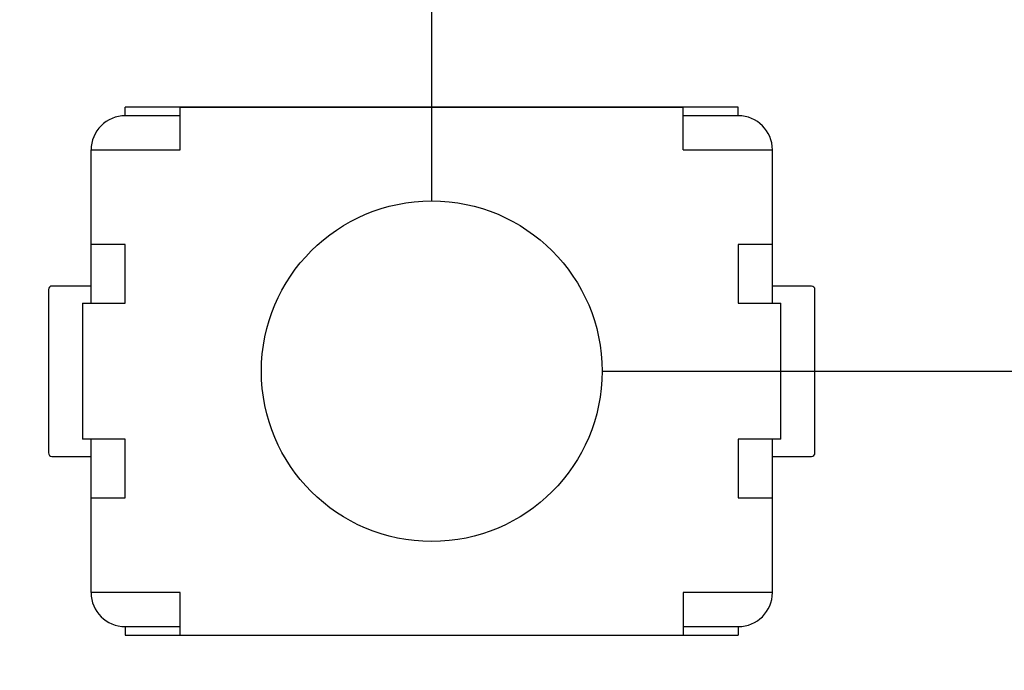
# Model space of a CAD drawing. Header units: millimetres. Extents: x 0 to 297, y 0 to 210.
# Tile 56 of 172: x 100.68 to 106.47, y 133.02 to 136.84. Entities that reach past the tile are written whole.
import ezdxf

# ---------------------------------------------------------------- set-up
doc = ezdxf.new("R2010")
doc.units = ezdxf.units.MM
doc.header["$LTSCALE"] = 16.335
doc.header["$PDMODE"] = 3
doc.header["$PDSIZE"] = 8
doc.layers.get('0').update_dxf_attribs({"linetype": 'CONTINUOUS'})
doc.layers.get('Defpoints').update_dxf_attribs({"linetype": 'CONTINUOUS'})
doc.layers.add('SMT_TACTILE_DXF_CONTINUOUS_LINE', color=7, linetype='CONTINUOUS')
doc.styles.get("Standard").update_dxf_attribs({"font": '仿宋_GB2312.ttf'})
doc.dimstyles.get("Standard").update_dxf_attribs({"dimtxt": 2.5, "dimasz": 3.5, "dimexe": 1.5, "dimexo": 1, "dimtad": 1, "dimdsep": 46, "dimtxsty": 'Standard', "dimblk": '_FILLED', "dimblk1": '_FILLED', "dimblk2": '_FILLED', "dimcen": 0.09, "dimazin": 2, "dimtol": 1, "dimtp": 0.01, "dimtm": 0.01, "dimtfac": 1, "dimtofl": 0, "dimtmove": 0, "dimatfit": 3, "dimldrblk": '_FILLED', "dimfxl": 1, "dimtolj": 1, "dimarcsym": 0})

# ---------------------------------------------------------------- blocks, each defined once
blk = doc.blocks.new('_FILLED')
at = {"color": 0, "linetype": 'ByBlock'}
blk.add_solid([(0, 0), (-1, 0.1714), (-1, -0.1714)], dxfattribs=at)
blk = doc.blocks.new('*D22')
at = {"color": 0, "lineweight": -2, "transparency": 16777216}
for p, q in [((96.0533, 135.7737), (96.0533, 139.3114)), ((103.1035, 135.7737), (103.1035, 139.3114)), ((97.0533, 137.8114), (97.4196, 137.8114)), ((102.1035, 137.8114), (101.7172, 137.8114))]:
    blk.add_line(p, q, dxfattribs=at)
at = {"layer": 'Defpoints', "color": 0, "transparency": 16777216}
for p in [(96.0533, 137.8114), (96.0533, 134.7737), (103.1035, 134.7737)]:
    blk.add_point(p, dxfattribs=at)
at = {"color": 0, "lineweight": -2, "transparency": 16777216, "rotation": 180}
blk.add_blockref('_FILLED', (96.0533, 137.8114), dxfattribs=at)
at = {"color": 0, "lineweight": -2, "transparency": 16777216}
blk.add_blockref('_FILLED', (103.1035, 137.8114), dxfattribs=at)
at = {"color": 0, "transparency": 16777216, "insert": (99.5684, 137.8114), "char_height": 1, "attachment_point": 5}
blk.add_mtext('\\A1;7.05', dxfattribs=at)
blk = doc.blocks.new('*D25')
at = {"color": 0, "lineweight": -2, "transparency": 16777216}
for p, q in [((108.6934, 146.5236), (108.6934, 136.3114)), ((103.1035, 135.7737), (103.1035, 139.3114)), ((104.1035, 137.8114), (107.6934, 137.8114)), ((108.6934, 137.8114), (111.0138, 137.8114))]:
    blk.add_line(p, q, dxfattribs=at)
at = {"layer": 'Defpoints', "color": 0, "transparency": 16777216}
for p in [(108.6934, 147.5236), (108.6934, 137.8114), (103.1035, 134.7737)]:
    blk.add_point(p, dxfattribs=at)
at = {"color": 0, "lineweight": -2, "transparency": 16777216, "rotation": 180}
blk.add_blockref('_FILLED', (103.1035, 137.8114), dxfattribs=at)
at = {"color": 0, "lineweight": -2, "transparency": 16777216}
blk.add_blockref('_FILLED', (108.6934, 137.8114), dxfattribs=at)
at = {"color": 0, "transparency": 16777216, "insert": (113.1388, 137.8114), "char_height": 1, "attachment_point": 5}
blk.add_mtext('\\A1;5.59', dxfattribs=at)
blk = doc.blocks.new('*D33')
at = {"color": 0, "lineweight": -2, "transparency": 16777216}
for p, q in [((111.9274, 148.1086), (110.4942, 147.8493)), ((107.8767, 147.3759), (109.5102, 147.6713)), ((106.8926, 147.1979), (105.9086, 147.0199)), ((104.1035, 134.7737), (120.5975, 134.7737)), ((119.0975, 133.7737), (119.0975, 115.1916)), ((119.0975, 94.3596), (119.0975, 112.9416)), ((109.6934, 93.3596), (120.5975, 93.3596))]:
    blk.add_line(p, q, dxfattribs=at)
at = {"layer": 'Defpoints', "color": 0, "transparency": 16777216}
for p in [(109.5102, 147.6713), (107.8767, 147.3759), (103.1035, 134.7737), (108.6934, 93.3596), (119.0975, 93.3596)]:
    blk.add_point(p, dxfattribs=at)
at = {"color": 0, "lineweight": -2, "transparency": 16777216}
for p, rotation in [((109.5102, 147.6713), 190.2529276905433), ((107.8767, 147.3759), 10.25292769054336), ((119.0975, 134.7737), 90), ((119.0975, 93.3596), 270)]:
    blk.add_blockref('_FILLED', p, dxfattribs=dict(at, rotation=rotation))
at = {"color": 0, "transparency": 16777216, "char_height": 1, "attachment_point": 5}
for s, insert in [('\\A1;4*∅1.66', (115.2667, 148.1086)), ('\\A1;41.41', (119.0975, 114.0666))]:
    blk.add_mtext(s, dxfattribs=dict(at, insert=insert))

msp = doc.modelspace()

# ---------------------------------------------------------------- linework, layer by layer
at = {"layer": 'SMT_TACTILE_DXF_CONTINUOUS_LINE', "color": 7, "linetype": 'Continuous'}
for p, q in [((101.3035, 136.2737), (101.3035, 136.3237)), ((104.9035, 136.3237), (101.3035, 136.3237)), ((101.6266, 136.0737), (101.6266, 136.3237)), ((104.5804, 136.3224), (101.6266, 136.3224)), ((104.5804, 136.0737), (104.5804, 136.3237)), ((104.9035, 136.2737), (104.9035, 136.3237)), ((101.6266, 136.2737), (101.3035, 136.2737)), ((104.9035, 136.2737), (104.5804, 136.2737)), ((101.1035, 135.1737), (101.1035, 136.0737)), ((101.1035, 136.0737), (101.6266, 136.0737)), ((104.5804, 136.0737), (105.1035, 136.0737)), ((105.1035, 135.1737), (105.1035, 136.0737)), ((101.3035, 135.5173), (101.1035, 135.5173)), ((101.3035, 135.1737), (101.3035, 135.5173)), ((104.9035, 135.5173), (104.9035, 135.1737)), ((105.1035, 135.5173), (104.9035, 135.5173)), ((100.8535, 135.2537), (100.8535, 134.2937)), ((101.1035, 135.2737), (100.8735, 135.2737)), ((105.3335, 135.2737), (105.1035, 135.2737)), ((105.3535, 134.2937), (105.3535, 135.2537)), ((101.0535, 135.1737), (101.0535, 134.3737)), ((101.0535, 135.1737), (101.3035, 135.1737)), ((104.9035, 135.1737), (105.1535, 135.1737)), ((105.1535, 134.3737), (105.1535, 135.1737)), ((101.3035, 134.3737), (101.0535, 134.3737)), ((101.1035, 133.4737), (101.1035, 134.3737)), ((101.3035, 134.0301), (101.3035, 134.3737)), ((104.9035, 134.3737), (104.9035, 134.0301)), ((105.1535, 134.3737), (104.9035, 134.3737)), ((105.1035, 133.4737), (105.1035, 134.3737)), ((100.8735, 134.2737), (101.1035, 134.2737)), ((105.1035, 134.2737), (105.3335, 134.2737)), ((101.1035, 134.0301), (101.3035, 134.0301)), ((104.9035, 134.0301), (105.1035, 134.0301)), ((101.6266, 133.4737), (101.1035, 133.4737)), ((101.6266, 133.2237), (101.6266, 133.4737)), ((104.5804, 133.4737), (104.5804, 133.2237)), ((105.1035, 133.4737), (104.5804, 133.4737)), ((101.3035, 133.2737), (101.3035, 133.2237)), ((101.3035, 133.2737), (101.6266, 133.2737)), ((104.5804, 133.2737), (104.9035, 133.2737)), ((104.9035, 133.2737), (104.9035, 133.2237)), ((101.3035, 133.2237), (104.9035, 133.2237))]:
    msp.add_line(p, q, dxfattribs=at)
msp.add_circle((103.1035, 134.7737), 1, dxfattribs=at)
for centre, radius, start, end in [((101.3035, 136.0737), 0.2, 90.00001, 180.00001), ((104.9035, 136.0737), 0.2, 0.00001, 90.00001), ((100.8735, 135.2537), 0.02, 90.00001, 180.00001), ((105.3335, 135.2537), 0.02, 0.00001, 90.00001), ((100.8735, 134.2937), 0.02, 180.00001, 270.00001), ((105.3335, 134.2937), 0.02, 270.00001, 0.00001), ((101.3035, 133.4737), 0.2, 180.00001, 270.00001), ((104.9035, 133.4737), 0.2, 270.00001, 0.00001)]:
    msp.add_arc(centre, radius, start, end, dxfattribs=at)

# ---------------------------------------------------------------- dimensions: what is measured, and where the dimension line sits
at = {"color": 3}
dim = msp.add_linear_dim(base=(119.0975, 93.3596), p1=(103.1035, 134.7737), p2=(108.6934, 93.3596), angle=90, dimstyle='Standard', override={"dimtxt": 1, "dimasz": 1, "dimtad": 0, "dimtih": 1, "dimtoh": 1, "dimzin": 0, "dimcen": 2.673, "dimadec": 0, "dimazin": 0, "dimtol": 0, "dimtzin": 0}, dxfattribs=at)
dim.commit()
dim.dimension.update_dxf_attribs({"geometry": '*D33', "text_midpoint": (119.0975, 114.0666), "dimtype": 160})
dim = msp.add_diameter_dim_2p(p1=(107.8767, 147.3759), p2=(109.5102, 147.6713), text='4*<>', dimstyle='Standard', override={"dimtxt": 1, "dimasz": 1, "dimtad": 0, "dimtih": 1, "dimtoh": 1, "dimzin": 0, "dimcen": 2.673, "dimadec": 0, "dimazin": 0, "dimtol": 0, "dimtofl": 1, "dimtzin": 0}, dxfattribs=at)
dim.commit()
dim.dimension.update_dxf_attribs({"geometry": '*D33', "text_midpoint": (111.9274, 148.1086), "dimtype": 163})
for base, p2, picture, middle in [((108.6934, 137.8114), (108.6934, 147.5236), '*D25', (113.1388, 137.8114)), ((96.0533, 137.8114), (96.0533, 134.7737), '*D22', (99.5684, 137.8114))]:
    dim = msp.add_linear_dim(base=base, p1=(103.1035, 134.7737), p2=p2, dimstyle='Standard', override={"dimtxt": 1, "dimasz": 1, "dimtad": 0, "dimtih": 1, "dimtoh": 1, "dimzin": 0, "dimcen": 2.673, "dimadec": 0, "dimazin": 0, "dimtol": 0, "dimtzin": 0}, dxfattribs=at)
    dim.commit()
    dim.dimension.update_dxf_attribs({"geometry": picture, "text_midpoint": middle, "dimtype": 160})

doc.saveas('drawing.dxf')
